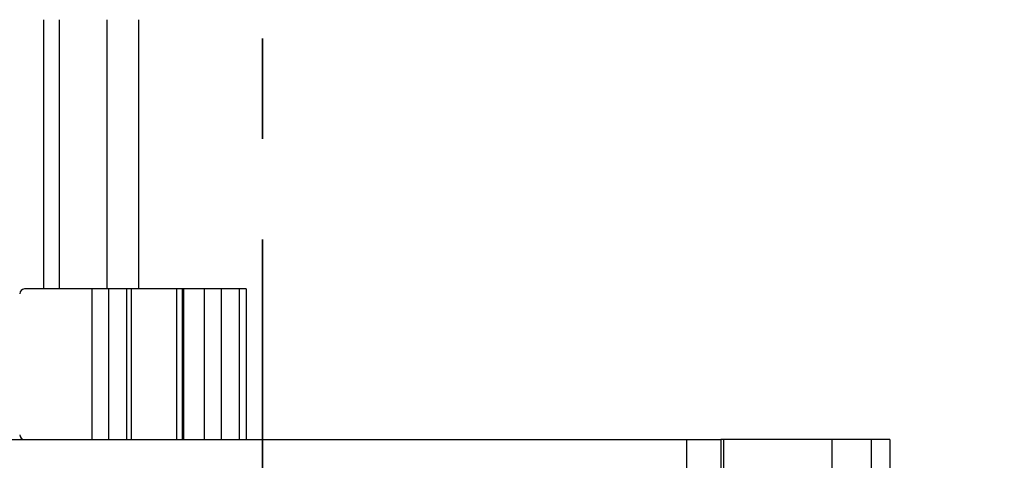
# Model space of a CAD drawing. Header units: millimetres. Extents: x 0 to 420, y 0 to 297.
# Tile 105 of 145: x 207.44 to 219.87, y 176.9 to 182.46. Entities that reach past the tile are written whole.
import ezdxf

# ---------------------------------------------------------------- set-up
doc = ezdxf.new("R2010")
doc.units = ezdxf.units.MM
doc.linetypes.add('PHANTOM', pattern=[12.7, 6.35, -1.27, 1.27, -1.27, 1.27, -1.27])
doc.styles.add('SLDTEXTSTYLE0', font='TXT', dxfattribs={"width": 0.75})
doc.dimstyles.new('SLDDIMSTYLE0', dxfattribs={"dimtxt": 3.5, "dimasz": 3.302, "dimexe": 0, "dimexo": 0.0625, "dimgap": 0.875, "dimtad": 1, "dimlfac": 5, "dimrnd": 1e-09, "dimzin": 12, "dimdsep": 46, "dimtxsty": 'SLDTEXTSTYLE0', "dimsah": 1, "dimcen": 0.09, "dimadec": 0, "dimazin": 3, "dimtfac": 1, "dimtofl": 0, "dimtmove": 0, "dimatfit": 3, "dimfxl": 1, "dimfrac": 2, "dimtolj": 1, "dimtzin": 12, "dimarcsym": 0})

# ---------------------------------------------------------------- blocks, each defined once
blk = doc.blocks.new('_D_5')
at = {"color": 7, "linetype": 'Continuous', "lineweight": 18}
for p, q in [((186.436, 221.355), (271.003, 221.355)), ((270.003, 160.155), (270.003, 221.355)), ((186.436, 160.155), (271.003, 160.155))]:
    blk.add_line(p, q, dxfattribs=at)
for points in [[(270.003, 221.355), (269.495, 218.053), (270.511, 218.053)], [(270.003, 160.155), (270.511, 163.457), (269.495, 163.457)]]:
    blk.add_solid(points, dxfattribs=at)
at = {"color": 7, "linetype": 'Continuous', "lineweight": 18, "insert": (265.491, 186.876), "char_height": 3.5, "attachment_point": 1, "rotation": 90, "style": 'SLDTEXTSTYLE0'}
blk.add_mtext('306', dxfattribs=at)

msp = doc.modelspace()

# ---------------------------------------------------------------- linework, layer by layer
at = {"color": 7, "linetype": 'PHANTOM', "lineweight": 35}
msp.add_line((210.5017, 243.1863), (210.5017, 142.4764), dxfattribs=at)
at = {"color": 1, "linetype": 'Continuous', "lineweight": 25}
for p, q in [((207.736, 182.4623), (207.736, 179.0623)), ((208.536, 182.4623), (208.536, 179.0623))]:
    msp.add_line(p, q, dxfattribs=at)
at = {"color": 7, "linetype": 'Continuous', "lineweight": 25}
for p, q in [((207.936, 182.4623), (207.936, 179.0623)), ((208.936, 182.4623), (208.936, 179.0623)), ((208.3518, 179.0623), (207.496, 179.0623)), ((208.3518, 177.1623), (208.3518, 179.0623)), ((208.5639, 179.0623), (208.3518, 179.0623)), ((208.5639, 177.1623), (208.5639, 179.0623)), ((208.7903, 179.0623), (208.5639, 179.0623)), ((208.7903, 177.1623), (208.7903, 179.0623)), ((208.8489, 179.0623), (208.7903, 179.0623)), ((208.8489, 177.1623), (208.8489, 179.0623)), ((209.4232, 179.0623), (208.8489, 179.0623)), ((209.4232, 177.1623), (209.4232, 179.0623)), ((209.4878, 179.0623), (209.4232, 179.0623)), ((209.4878, 179.0623), (209.4878, 177.1623)), ((209.5095, 179.0623), (209.4878, 179.0623)), ((209.5095, 177.1623), (209.5095, 179.0623)), ((209.7678, 179.0623), (209.5095, 179.0623)), ((209.7678, 179.0623), (209.7678, 177.1623)), ((209.9818, 179.0623), (209.7678, 179.0623)), ((209.9818, 179.0623), (209.9818, 177.1623)), ((210.2082, 179.0623), (209.9818, 179.0623)), ((210.2082, 179.0623), (210.2082, 177.1623)), ((210.296, 179.0623), (210.2082, 179.0623)), ((210.296, 179.0623), (210.296, 177.1623)), ((193.892, 177.1623), (215.8626, 177.1623)), ((215.8626, 176.7623), (215.8626, 177.1623)), ((215.8626, 177.1623), (216.2929, 177.1623)), ((216.2929, 177.1623), (216.2929, 176.7623)), ((216.3273, 177.1623), (216.2929, 177.1623)), ((216.3273, 177.1623), (216.3273, 176.7623)), ((217.6985, 177.1623), (216.3273, 177.1623)), ((217.6985, 176.7623), (217.6985, 177.1623)), ((218.1913, 177.1623), (217.6985, 177.1623)), ((218.1913, 177.1623), (218.1913, 176.7623)), ((218.4273, 177.1623), (218.1913, 177.1623)), ((218.4273, 177.1623), (218.4273, 176.7623))]:
    msp.add_line(p, q, dxfattribs=at)
for centre, start, end in [((207.496, 179.0023), 90, 180), ((207.496, 177.2223), 180, 270)]:
    msp.add_arc(centre, 0.06, start, end, dxfattribs=at)

# ---------------------------------------------------------------- dimensions: what is measured, and where the dimension line sits
at = {"color": 7, "linetype": 'Continuous', "lineweight": 18}
dim = msp.add_linear_dim(base=(270.0027, 221.3553), p1=(185.436, 160.1553), p2=(185.436, 221.3553), angle=90, dimstyle='SLDDIMSTYLE0', dxfattribs=at)
dim.commit()
dim.dimension.update_dxf_attribs({"geometry": '_D_5', "text_midpoint": (270.0027, 190.7553), "dimtype": 160})

doc.saveas('drawing.dxf')
